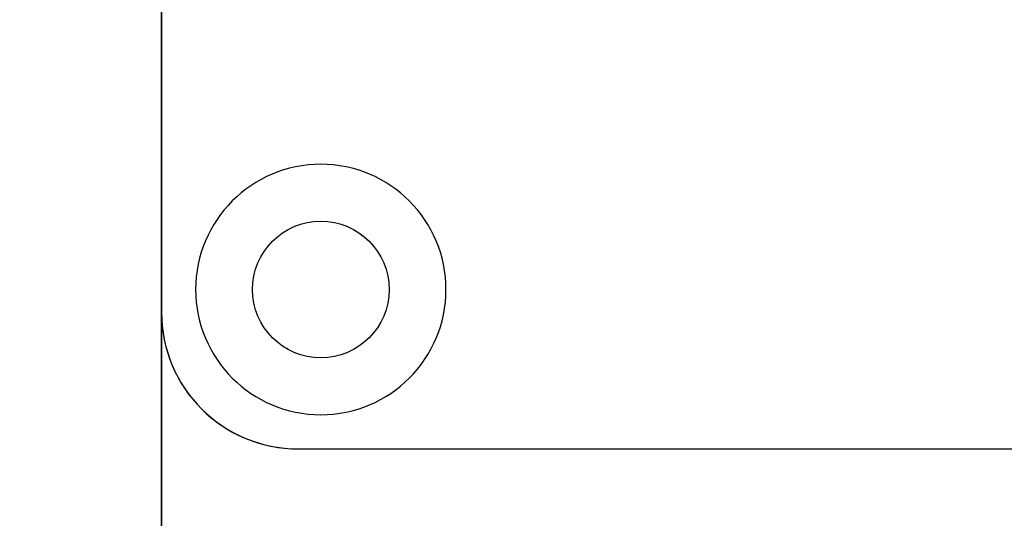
# Model space of a CAD drawing. Header units: millimetres. Extents: x 24 to 391, y -170 to 84.
# Tile 5 of 49: x 135 to 157, y -48 to -37. Entities that reach past the tile are written whole.
import ezdxf

# ---------------------------------------------------------------- set-up
doc = ezdxf.new("R2010")
doc.units = ezdxf.units.MM
doc.header["$MEASUREMENT"] = 0
doc.layers.add('M3×5 PCB螺母', color=4, linetype='Continuous')
doc.layers.add('丝印', color=250, linetype='Continuous')
doc.layers.add('尺寸标注', color=3, linetype='Continuous', lineweight=20)
doc.layers.add('板子轮廓', color=5, linetype='Continuous', lineweight=30)
doc.styles.get("Standard").update_dxf_attribs({"font": 'simfang.ttf'})
doc.dimstyles.new('STANDARD_ACAD', dxfattribs={"dimtxt": 0.18, "dimasz": 0.18, "dimexe": 0.18, "dimexo": 0.0625, "dimgap": 0.09, "dimtad": 0, "dimtih": 1, "dimtoh": 1, "dimdec": 4, "dimzin": 0, "dimdsep": 46, "dimtxsty": 'Standard', "dimcen": 0.09, "dimadec": 0, "dimazin": 0, "dimtfac": 1, "dimtdec": 4, "dimtofl": 0, "dimtmove": 0, "dimatfit": 3, "dimfxl": 1, "dimtolj": 1, "dimtzin": 0, "dimarcsym": 0})

# ---------------------------------------------------------------- blocks, each defined once
blk = doc.blocks.new('*D113')
at = {"layer": 'Defpoints', "color": 0, "transparency": 16777216}
for p in [(138.061, -29.746), (119.201, -70.869), (141.561, -70.869)]:
    blk.add_point(p, dxfattribs=at)
at = {"layer": '尺寸标注', "color": 0, "lineweight": -2, "transparency": 16777216}
for p, q in [((137.998, -29.746), (119.021, -29.746)), ((119.201, -32.746), (119.201, -48.732)), ((119.201, -67.869), (119.201, -51.883)), ((141.498, -70.869), (119.021, -70.869))]:
    blk.add_line(p, q, dxfattribs=at)
at = {"layer": '尺寸标注', "color": 0, "transparency": 16777216}
for points in [[(118.701, -32.746), (119.701, -32.746), (119.201, -29.746)], [(118.701, -67.869), (119.701, -67.869), (119.201, -70.869)]]:
    blk.add_solid(points, dxfattribs=at)
at = {"layer": '尺寸标注', "color": 0, "transparency": 16777216, "insert": (119.201, -50.307), "char_height": 3, "attachment_point": 5}
blk.add_mtext('\\A1;41.12', dxfattribs=at)

msp = doc.modelspace()

# ---------------------------------------------------------------- linework, layer by layer
at = {"layer": 'M3×5 PCB螺母', "extrusion": (0, 0, -1)}
msp.add_circle((-141.561, -43.246), 2.75, dxfattribs=at)
at = {"layer": 'M3×5 PCB螺母'}
msp.add_circle((141.561, -43.246), 1.5, dxfattribs=at)
at = {"layer": '丝印'}
for points in [[(263.061, -43.746), (263.061, 28.254, 0.414218), (260.061, 31.254), (141.061, 31.254, 0.41421), (138.061, 28.254), (138.061, -43.746, 0.414202), (141.061, -46.746), (260.061, -46.746, 0.414208)], [(141.061, -46.746), (250.061, -46.746, 0.414214), (253.061, -43.746), (253.061, 28.254, 0.414214), (250.061, 31.254), (141.061, 31.254, 0.414214), (138.061, 28.254), (138.061, -43.746, 0.414214)], [(166.061, 2.254), (140.061, 2.254, 0.414214), (138.061, 0.254), (138.061, -60.991, 0.414214), (140.061, -62.991), (192.588, -62.991, 0.414214), (194.588, -60.991), (194.588, 0.254, 0.414214), (192.588, 2.254)]]:
    msp.add_lwpolyline(points, format="xyb", close=True, dxfattribs=at)
msp.add_lwpolyline([(222.561, -46.746, 0.414214), (225.561, -43.746), (225.561, 20.754, 0.414214), (223.561, 22.754), (140.061, 22.754, 0.414214), (138.061, 20.754), (138.061, -43.746)], format="xyb", dxfattribs=at)
at = {"layer": '板子轮廓'}
msp.add_lwpolyline([(263.061, 35.631), (263.061, -67.369, -0.414214), (259.561, -70.869), (141.561, -70.869, -0.414214), (138.061, -67.369), (138.061, 35.631, -0.414214), (141.561, 39.131), (259.561, 39.131, -0.414214)], format="xyb", close=True, dxfattribs=at)

# ---------------------------------------------------------------- dimensions: what is measured, and where the dimension line sits
at = {"layer": '尺寸标注'}
dim = msp.add_linear_dim(base=(119.201, -70.869), p1=(138.061, -29.746), p2=(141.561, -70.869), angle=90, dimstyle='STANDARD_ACAD', override={"dimtxt": 3, "dimasz": 3, "dimgap": 0.05, "dimdec": 2, "dimzin": 8, "dimtdec": 2, "dimtmove": 2}, dxfattribs=at)
dim.commit()
dim.dimension.update_dxf_attribs({"geometry": '*D113', "text_midpoint": (119.201, -50.307)})

doc.saveas('drawing.dxf')
